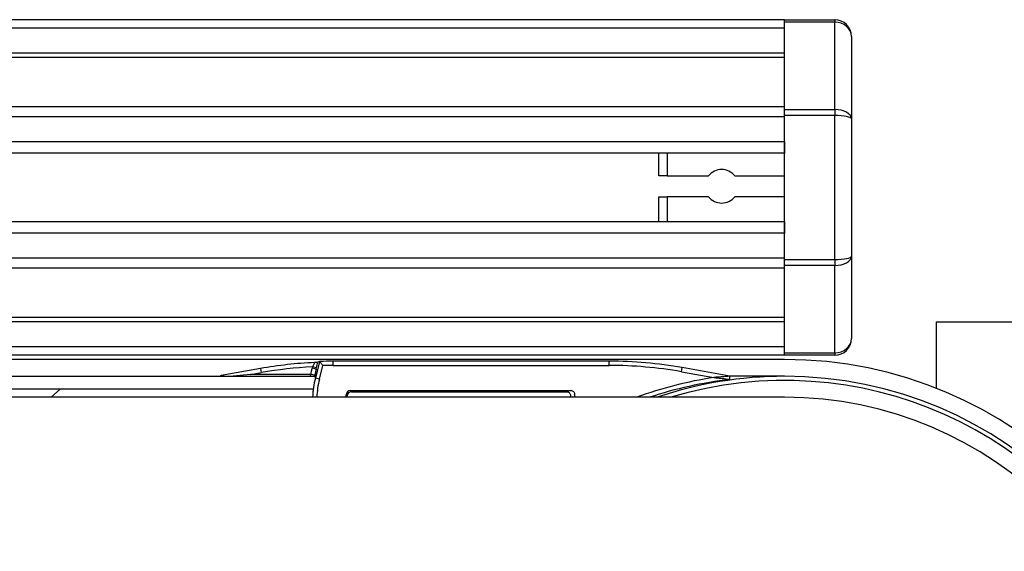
# Model space of a CAD drawing. Header units: millimetres. Extents: x 0 to 420, y 0 to 297.
# Tile 76 of 95: x 216.38 to 220.18, y 233.38 to 235.43. Entities that reach past the tile are written whole.
import ezdxf

# ---------------------------------------------------------------- set-up
doc = ezdxf.new("R2010")
doc.units = ezdxf.units.MM

msp = doc.modelspace()

# ---------------------------------------------------------------- linework, layer by layer
at = {"color": 7, "linetype": 'Continuous', "lineweight": 25}
for p, q in [((219.33318, 235.42532), (57.7784, 235.42532)), ((219.33318, 235.42532), (219.52704, 235.42532)), ((219.33318, 235.41586), (219.33318, 235.42532)), ((219.52704, 235.42532), (219.52704, 235.41586)), ((219.33318, 235.39301), (57.7784, 235.39301)), ((219.52704, 235.41586), (219.33318, 235.41586)), ((219.33318, 235.07937), (219.33318, 235.41586)), ((219.52704, 235.07937), (219.52704, 235.41586)), ((219.59167, 235.3607), (219.59167, 235.04313)), ((219.33318, 235.29608), (57.7784, 235.29608)), ((219.33318, 235.2796), (57.7784, 235.2796)), ((219.33318, 235.08928), (207.52351, 235.08928)), ((219.33318, 235.07937), (219.52704, 235.07937)), ((219.33318, 235.05652), (219.33318, 235.07937)), ((219.52704, 235.07937), (219.52704, 235.05652)), ((219.33318, 235.05179), (207.5607, 235.05179)), ((219.52704, 235.05652), (219.33318, 235.05652)), ((219.33318, 234.50169), (219.33318, 235.05652)), ((219.52704, 234.50169), (219.52704, 235.05652)), ((219.59167, 235.04313), (219.59167, 234.51507)), ((219.33318, 234.95523), (207.61676, 234.95523)), ((219.33318, 234.95523), (219.33318, 234.91158)), ((219.33318, 234.91158), (207.62941, 234.91158)), ((218.84851, 234.82434), (218.84851, 234.91158)), ((218.88083, 234.91158), (218.88083, 234.82434)), ((218.88083, 234.82434), (218.84851, 234.82434)), ((218.88083, 234.82434), (219.0404, 234.82434)), ((219.14129, 234.82434), (219.33318, 234.82434)), ((218.84851, 234.64663), (218.84851, 234.74356)), ((218.84851, 234.74356), (218.88083, 234.74356)), ((219.0404, 234.74356), (218.88083, 234.74356)), ((218.88083, 234.74356), (218.88083, 234.64663)), ((219.33318, 234.74356), (219.14129, 234.74356)), ((219.33318, 234.64663), (207.63661, 234.64663)), ((219.33318, 234.64663), (219.33318, 234.60298)), ((219.33318, 234.60298), (207.63661, 234.60298)), ((219.33318, 234.50641), (207.63661, 234.50641)), ((219.59167, 234.51507), (219.59167, 234.19751)), ((219.33318, 234.46892), (207.63661, 234.46892)), ((219.33318, 234.50169), (219.52704, 234.50169)), ((219.33318, 234.47884), (219.33318, 234.50169)), ((219.52704, 234.47884), (219.33318, 234.47884)), ((219.33318, 234.14235), (219.33318, 234.47884)), ((219.52704, 234.50169), (219.52704, 234.47884)), ((219.52704, 234.14235), (219.52704, 234.47884)), ((219.33318, 234.27861), (207.63661, 234.27861)), ((219.33318, 234.26213), (207.63661, 234.26213)), ((219.91801, 234.26213), (219.91801, 234.00597)), ((219.91801, 234.26213), (220.32189, 234.26213)), ((219.33318, 234.16519), (207.63661, 234.16519)), ((219.33318, 234.13288), (207.63661, 234.13288)), ((219.33318, 234.14235), (219.52704, 234.14235)), ((219.33318, 234.13288), (219.33318, 234.14235)), ((219.52704, 234.13288), (219.33318, 234.13288)), ((219.52704, 234.14235), (219.52704, 234.13288)), ((219.33318, 234.11673), (207.63661, 234.11673)), ((217.51336, 234.08856), (217.51192, 234.08296)), ((217.529, 234.08455), (217.51336, 234.08856)), ((217.5412, 234.10927), (217.52472, 234.04501)), ((217.54036, 234.041), (217.55382, 234.09348)), ((217.54117, 234.10928), (217.5412, 234.10927)), ((217.5937, 234.09398), (217.5937, 234.11013)), ((218.658, 234.11013), (217.5937, 234.11013)), ((217.5937, 234.09398), (218.658, 234.09398)), ((218.658, 234.09398), (218.658, 234.11013)), ((207.63661, 234.05211), (217.52594, 234.05211)), ((217.3135, 234.08221), (217.16217, 234.05552)), ((217.27407, 234.05885), (217.19333, 234.05179)), ((217.27407, 234.05885), (217.31631, 234.0663)), ((217.50663, 234.05885), (217.27407, 234.05885)), ((217.3135, 234.08221), (217.31631, 234.0663)), ((217.52252, 234.05594), (217.50663, 234.05885)), ((217.52756, 234.07895), (217.51192, 234.08296)), ((217.52187, 234.05211), (217.52252, 234.05594)), ((217.52532, 234.05211), (217.52756, 234.07895)), ((217.52756, 234.07895), (217.529, 234.08455)), ((218.93569, 234.06968), (218.93849, 234.08559)), ((218.93569, 234.06968), (219.06137, 234.04752)), ((219.12216, 234.05321), (218.93849, 234.08559)), ((219.33318, 234.05211), (219.12216, 234.05211)), ((217.52472, 234.04501), (217.52502, 234.04849)), ((217.54036, 234.041), (217.52472, 234.04501)), ((207.63661, 234.00364), (217.5167, 234.00364)), ((216.50597, 233.97133), (216.54187, 234.00364)), ((217.51653, 234.00364), (217.51535, 233.9895)), ((217.64342, 233.97133), (217.64342, 233.98089)), ((217.64342, 233.98089), (217.64765, 233.97666)), ((217.64765, 233.97133), (217.64765, 233.97666)), ((217.65957, 233.99705), (218.50911, 233.99705)), ((217.6638, 233.99282), (217.65957, 233.99705)), ((217.6638, 233.99282), (218.49246, 233.99282)), ((219.33318, 233.97133), (211.09389, 233.97133))]:
    msp.add_line(p, q, dxfattribs=at)
for centre, radius, start, end in [((219.52704, 235.3607), 0.06462, 0, 90), ((219.09085, 234.78395), 0.06462, 38.68219, 141.31781), ((219.09085, 234.78395), 0.06462, 218.68219, 321.31781), ((219.52704, 234.19751), 0.06462, 270, 0), ((219.33318, 232.51734), 1.59939, 270, 90), ((217.16332, 234.0493), 0.00633, 100.42565, 153.66125), ((219.33318, 232.51734), 1.53477, 90, 108.67172), ((219.33318, 232.51734), 1.53477, 270, 90), ((219.29438, 232.51734), 1.54783, 98.6582, 110.05275), ((219.29438, 232.51734), 1.53167, 96.45597, 108.3258), ((219.33318, 232.51734), 1.51861, 303.81534, 106.77474), ((219.33318, 232.51734), 1.45399, 270, 90)]:
    msp.add_arc(centre, radius, start, end, dxfattribs=at)
for centre, major_axis, ratio, start_param, end_param in [((219.52704, 235.3607), (0.06462, 0), 0.8535534, 0, 1.5707963), ((219.52704, 235.04313), (0.06462, 0), 0.5606602, 0, 1.5707963), ((219.52704, 235.04313), (0.06462, 0), 0.2071068, 0, 1.5707963), ((219.52704, 234.51507), (0.06462, 0), 0.2071068, 4.712389, 6.2831853), ((219.52704, 234.51507), (0.06462, 0), 0.5606602, 4.712389, 6.2831853), ((219.52704, 234.19751), (0.06462, 0), 0.8535534, 4.712389, 6.2831853), ((217.59404, 232.49096), (-0.14083, 1.60964), 0.9998496, 6.2409572, 6.3704384), ((217.59404, 232.49096), (0.13942, -1.59355), 0.9998465, 3.1047792, 3.2288458), ((217.5768, 232.68803), (1.29677, 1.36552), 0.6310263, 1.0071943, 1.0116565), ((217.59375, 232.49434), (-0.14083, 1.60964), 0.9998496, 6.1959322, 6.2284522), ((217.59375, 232.49434), (0.13942, -1.59355), 0.9998465, 3.0543395, 3.0792767), ((218.65795, 232.49434), (0.14083, 1.60964), 0.9998496, 6.1959322, 6.3704384), ((218.65795, 232.49434), (0.13942, 1.59355), 0.9998465, 6.1959322, 6.3704384), ((217.84015, 233.99628), (0.02889, 0.34542), 0.9787714, 1.3996837, 1.4709399), ((217.84015, 233.99628), (0.02758, 0.32966), 0.97672, 1.3996837, 1.4709399), ((217.83733, 233.96257), (0.02746, 0.32828), 0.9808315, 1.3996837, 1.6260534), ((217.83733, 233.96257), (0.02614, 0.31252), 0.9787714, 1.3996837, 1.6245401), ((217.65958, 233.98089), (0.01143, -0.01143), 0.9996955, 2.3563468, 3.9268385), ((217.66381, 233.97666), (0.01143, -0.01143), 0.9996955, 2.3563468, 3.9268385)]:
    msp.add_ellipse(centre, major_axis=major_axis, ratio=ratio, start_param=start_param, end_param=end_param, dxfattribs=at)
for points, knots in [([(217.52128, 234.10511), (217.52134, 234.10507), (217.52148, 234.10495), (217.5208, 234.1031), (217.51905, 234.09934), (217.51646, 234.09424), (217.5144, 234.09047), (217.51336, 234.08856)], [0, 0, 0, 0, 0.1198481, 0.3183141, 0.5328656, 0.7630213, 1, 1, 1, 1]), ([(217.53423, 234.10606), (217.53385, 234.106), (217.53296, 234.10586), (217.52795, 234.10552), (217.5234, 234.10524), (217.52132, 234.10511), (217.52128, 234.10511)], [0, 0, 0, 0, 0.291984, 0.6959149, 0.9948299, 1, 1, 1, 1]), ([(217.529, 234.08455), (217.52997, 234.08838), (217.53195, 234.09621), (217.53346, 234.10273), (217.53423, 234.10606)], [0, 0, 0, 0, 0.48856925, 1, 1, 1, 1]), ([(217.5412, 234.10927), (217.54135, 234.10909), (217.54165, 234.10871), (217.54336, 234.10658), (217.54587, 234.10344), (217.54941, 234.09901), (217.55224, 234.09547), (217.55379, 234.09352), (217.55382, 234.09348)], [0, 0, 0, 0, 0.16794276, 0.33530291, 0.51644874, 0.7333953, 0.99473785, 1, 1, 1, 1]), ([(217.17238, 234.05211), (217.1708, 234.05221), (217.16808, 234.0524), (217.16486, 234.05342), (217.16268, 234.05426), (217.16154, 234.05491), (217.16128, 234.05525), (217.16153, 234.05541), (217.16191, 234.05548), (217.16214, 234.05552), (217.16217, 234.05552)], [0, 0, 0, 0, 0.2525016, 0.4367111, 0.6219504, 0.7608306, 0.8679636, 0.9416417, 0.9921803, 1, 1, 1, 1]), ([(217.50663, 234.05885), (217.50597, 234.057), (217.50511, 234.05462), (217.50455, 234.05256), (217.50442, 234.05211)], [0, 0, 0, 0, 0.7788643, 1, 1, 1, 1]), ([(219.12216, 234.05224), (219.11933, 234.05206), (219.11047, 234.0515), (219.09639, 234.05049), (219.08136, 234.0493), (219.0714, 234.04844), (219.06513, 234.04787), (219.06279, 234.04766), (219.06184, 234.04757), (219.06146, 234.04753), (219.06137, 234.04752)], [0, 0, 0, 0, 0.1514324, 0.4733614, 0.6789153, 0.8829138, 0.9538643, 0.9816252, 0.995717, 1, 1, 1, 1]), ([(219.12216, 234.04016), (219.12216, 234.04049), (219.12216, 234.04114), (219.12216, 234.04293), (219.12216, 234.04504), (219.12216, 234.04722), (219.12216, 234.04922), (219.12216, 234.0509), (219.12216, 234.05183), (219.12216, 234.05217), (219.12216, 234.05224)], [0, 0, 0, 0, 0.1475488, 0.2954137, 0.4354404, 0.5679938, 0.6970083, 0.8266583, 0.9607867, 1, 1, 1, 1]), ([(219.06137, 234.04752), (219.06146, 234.04751), (219.06181, 234.04747), (219.06271, 234.04737), (219.06493, 234.04711), (219.0712, 234.04637), (219.08118, 234.04519), (219.09622, 234.04338), (219.11037, 234.04164), (219.11923, 234.04053), (219.12216, 234.04016)], [0, 0, 0, 0, 0.0042602, 0.0171409, 0.0432358, 0.1110345, 0.3191755, 0.5233043, 0.8427205, 1, 1, 1, 1]), ([(218.50911, 233.99705), (218.50643, 233.99637), (218.50083, 233.99496), (218.49532, 233.99355), (218.49246, 233.99282)], [0, 0, 0, 0, 0.4805562, 1, 1, 1, 1]), ([(218.49246, 233.99282), (218.49428, 233.99264), (218.49793, 233.99228), (218.50277, 233.98949), (218.50647, 233.98538), (218.50851, 233.98027), (218.50893, 233.97532), (218.50791, 233.97247), (218.50751, 233.97133)], [0, 0, 0, 0, 0.1769546, 0.3539205, 0.5305973, 0.7068633, 0.8828788, 1, 1, 1, 1]), ([(218.5219, 233.97133), (218.52267, 233.97238), (218.52451, 233.9749), (218.52553, 233.97986), (218.525, 233.98532), (218.52263, 233.99033), (218.51876, 233.99423), (218.51403, 233.99663), (218.51067, 233.99692), (218.50911, 233.99705)], [0, 0, 0, 0, 0.1084696, 0.2610699, 0.4133002, 0.5653024, 0.7173174, 0.8695796, 1, 1, 1, 1])]:
    msp.add_open_spline(points, degree=3, knots=knots, dxfattribs=at)

doc.saveas('drawing.dxf')
